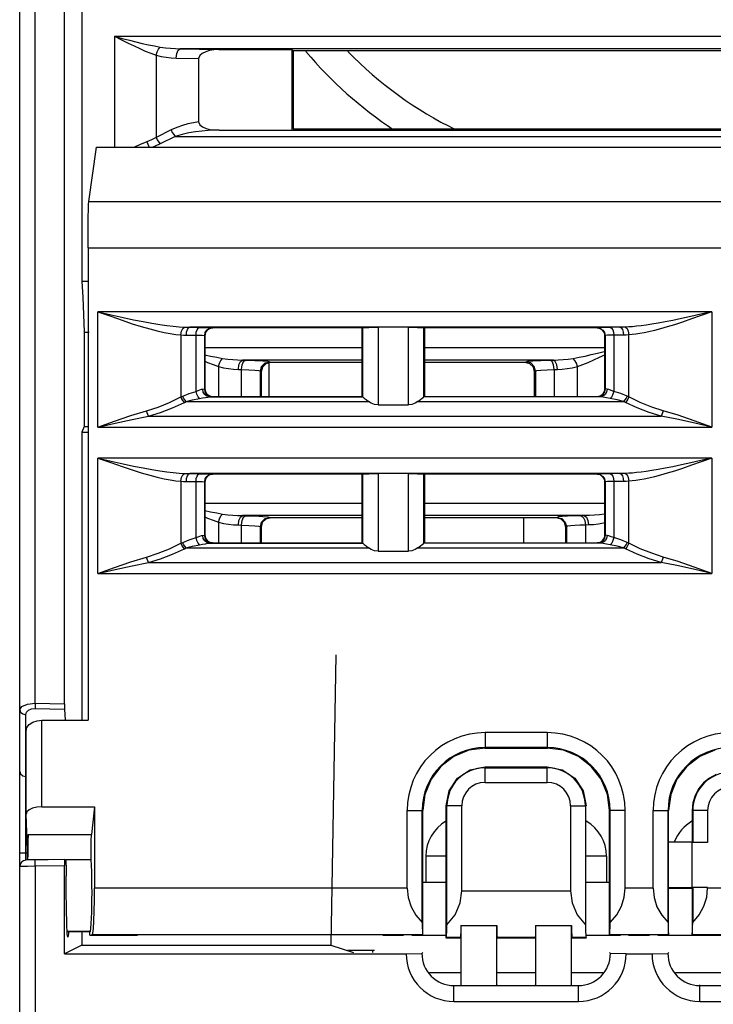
# Model space of a CAD drawing. Header units: millimetres. Extents: x 0 to 500, y 0 to 550.
# Tile 2 of 50: x 213 to 235, y 64 to 96. Entities that reach past the tile are written whole.
import ezdxf

# ---------------------------------------------------------------- set-up
doc = ezdxf.new("R2010")
doc.units = ezdxf.units.MM
doc.header["$LTSCALE"] = 35.851852
doc.layers.get('0').update_dxf_attribs({"linetype": 'CONTINUOUS'})

msp = doc.modelspace()

# ---------------------------------------------------------------- linework, layer by layer
at = {"color": 7, "linetype": 'CONTINUOUS'}
for p, q in [((212.738, 43.82), (212.738, 118.408)), ((213.238, 73.864), (213.238, 118.535)), ((214.738, 118.02), (214.738, 87.421)), ((214.18, 73.844), (214.18, 115.144)), ((215.78, 95.29), (273.196, 95.29)), ((215.78, 95.29), (216.034, 95.224)), ((215.78, 95.29), (216.011, 95.174)), ((215.78, 95.29), (215.78, 91.723)), ((216.034, 95.224), (216.263, 95.165)), ((216.011, 95.174), (216.219, 95.07)), ((216.219, 95.07), (216.411, 94.978)), ((216.263, 95.165), (216.474, 95.112)), ((216.411, 94.978), (216.595, 94.893)), ((216.474, 95.112), (216.676, 95.063)), ((216.595, 94.893), (216.774, 94.815)), ((216.676, 95.063), (216.873, 95.018)), ((216.873, 95.018), (217.067, 94.979)), ((217.067, 94.979), (217.256, 94.944)), ((217.202, 94.88), (217.256, 94.944)), ((217.256, 94.944), (217.421, 94.921)), ((217.421, 94.921), (217.582, 94.905)), ((217.582, 94.905), (217.741, 94.895)), ((217.741, 94.895), (217.898, 94.891)), ((217.832, 94.847), (217.898, 94.891)), ((271.078, 94.891), (217.898, 94.891)), ((217.898, 94.891), (219.133, 94.864)), ((216.774, 94.815), (216.95, 94.745)), ((216.95, 94.745), (217.122, 94.685)), ((217.122, 94.685), (217.155, 94.79)), ((217.122, 94.685), (217.287, 94.644)), ((217.122, 94.685), (217.122, 92.043)), ((217.155, 94.79), (217.202, 94.88)), ((217.287, 94.644), (217.448, 94.616)), ((217.448, 94.616), (217.607, 94.599)), ((217.607, 94.599), (217.764, 94.591)), ((217.764, 94.591), (217.783, 94.738)), ((217.764, 94.591), (218.488, 94.575)), ((217.783, 94.738), (217.832, 94.847)), ((218.522, 94.669), (218.488, 94.575)), ((218.488, 94.575), (218.488, 92.54)), ((218.605, 94.742), (218.522, 94.669)), ((218.713, 94.795), (218.605, 94.742)), ((218.838, 94.833), (218.713, 94.795)), ((218.979, 94.856), (218.838, 94.833)), ((219.133, 94.864), (218.979, 94.856)), ((219.133, 94.864), (221.48, 94.864)), ((221.524, 94.82), (221.48, 94.864)), ((221.48, 94.864), (221.48, 92.275)), ((242.953, 94.82), (221.524, 94.82)), ((221.524, 94.82), (221.526, 92.322)), ((217.784, 92.363), (217.602, 92.283)), ((217.964, 92.426), (217.784, 92.363)), ((218.143, 92.475), (217.964, 92.426)), ((218.318, 92.513), (218.143, 92.475)), ((218.488, 92.54), (218.318, 92.513)), ((218.488, 92.54), (218.525, 92.445)), ((218.525, 92.445), (218.616, 92.376)), ((218.616, 92.376), (218.731, 92.33)), ((217.122, 92.043), (216.975, 91.967)), ((217.602, 92.283), (217.122, 92.043)), ((217.122, 92.043), (217.159, 91.963)), ((217.736, 92.07), (217.256, 91.831)), ((217.602, 92.283), (217.639, 92.203)), ((217.639, 92.203), (217.685, 92.13)), ((217.685, 92.13), (217.736, 92.07)), ((217.954, 92.137), (217.736, 92.07)), ((217.736, 92.07), (246.897, 92.07)), ((218.17, 92.186), (217.954, 92.137)), ((218.382, 92.222), (218.17, 92.186)), ((218.589, 92.247), (218.382, 92.222)), ((218.788, 92.264), (218.589, 92.247)), ((218.731, 92.33), (218.861, 92.3)), ((218.98, 92.273), (218.788, 92.264)), ((218.861, 92.3), (219.005, 92.282)), ((219.15, 92.276), (218.98, 92.273)), ((219.005, 92.282), (219.163, 92.275)), ((219.15, 92.276), (246.407, 92.275)), ((221.478, 92.275), (242.998, 92.275)), ((221.526, 92.322), (242.951, 92.322)), ((216.585, 91.798), (216.425, 91.723)), ((216.821, 91.899), (216.585, 91.798)), ((216.975, 91.967), (216.821, 91.899)), ((216.821, 91.899), (216.851, 91.82)), ((216.851, 91.82), (216.886, 91.748)), ((216.886, 91.748), (216.902, 91.723)), ((217.094, 91.755), (217.015, 91.723)), ((217.256, 91.831), (217.094, 91.755)), ((217.159, 91.963), (217.205, 91.89)), ((217.205, 91.89), (217.256, 91.831)), ((214.959, 89.982), (215.206, 91.723)), ((215.206, 91.723), (237.071, 91.723)), ((214.947, 89.726), (214.953, 89.896)), ((214.953, 89.896), (214.959, 89.982)), ((214.959, 89.982), (274.018, 89.982)), ((214.942, 89.487), (214.947, 89.726)), ((214.939, 89.19), (214.942, 89.487)), ((214.937, 88.848), (214.939, 89.19)), ((214.936, 88.493), (214.937, 88.848)), ((214.936, 88.493), (274.041, 88.493)), ((214.936, 88.493), (214.936, 73.32)), ((214.738, 87.421), (214.936, 87.421)), ((214.738, 87.421), (214.764, 86.904)), ((214.764, 86.904), (214.79, 86.358)), ((214.79, 86.358), (214.814, 85.785)), ((234.973, 86.441), (215.253, 86.441)), ((215.253, 86.441), (215.68, 86.343)), ((215.253, 86.441), (215.663, 86.294)), ((215.253, 82.736), (215.253, 86.441)), ((234.621, 86.36), (234.296, 86.286)), ((234.973, 86.441), (234.621, 86.36)), ((234.973, 86.441), (234.635, 86.32)), ((234.973, 86.441), (234.973, 82.736)), ((215.663, 86.294), (216.026, 86.167)), ((215.68, 86.343), (216.058, 86.258)), ((216.026, 86.167), (216.351, 86.058)), ((216.058, 86.258), (216.396, 86.185)), ((216.351, 86.058), (216.646, 85.965)), ((216.396, 86.185), (216.704, 86.124)), ((216.704, 86.124), (216.983, 86.072)), ((216.983, 86.072), (217.237, 86.03)), ((233.051, 86.04), (232.869, 86.012)), ((233.253, 86.074), (233.051, 86.04)), ((233.477, 86.115), (233.253, 86.074)), ((233.725, 86.164), (233.477, 86.115)), ((233.998, 86.221), (233.725, 86.164)), ((234.037, 86.111), (233.775, 86.025)), ((234.296, 86.286), (233.998, 86.221)), ((234.323, 86.209), (234.037, 86.111)), ((234.635, 86.32), (234.323, 86.209)), ((214.814, 85.785), (214.813, 82.756)), ((214.814, 85.785), (214.969, 85.785)), ((216.646, 85.965), (216.914, 85.887)), ((216.914, 85.887), (217.157, 85.824)), ((217.157, 85.824), (217.376, 85.775)), ((217.237, 86.03), (217.465, 85.997)), ((217.376, 85.775), (217.574, 85.739)), ((217.465, 85.997), (217.671, 85.973)), ((217.574, 85.739), (217.754, 85.713)), ((217.671, 85.973), (217.858, 85.956)), ((217.858, 85.956), (218.029, 85.946)), ((217.918, 85.698), (217.937, 85.814)), ((217.937, 85.814), (217.977, 85.903)), ((217.977, 85.903), (218.029, 85.946)), ((218.029, 85.946), (218.116, 85.942)), ((218.093, 85.691), (218.102, 85.786)), ((218.102, 85.786), (218.126, 85.867)), ((218.116, 85.942), (218.204, 85.941)), ((218.126, 85.867), (218.162, 85.921)), ((218.162, 85.921), (218.204, 85.941)), ((224.251, 85.941), (218.204, 85.941)), ((218.204, 85.941), (218.514, 85.938)), ((218.403, 85.688), (218.412, 85.783)), ((218.412, 85.783), (218.437, 85.864)), ((218.437, 85.864), (218.472, 85.918)), ((218.472, 85.918), (218.514, 85.938)), ((218.514, 85.938), (218.684, 85.936)), ((218.681, 85.677), (218.7, 85.773)), ((218.684, 85.936), (218.815, 85.934)), ((218.693, 85.719), (218.688, 85.67)), ((218.707, 85.766), (218.693, 85.719)), ((218.7, 85.773), (218.755, 85.854)), ((218.73, 85.809), (218.707, 85.766)), ((218.761, 85.847), (218.73, 85.809)), ((218.755, 85.854), (218.836, 85.908)), ((218.799, 85.878), (218.761, 85.847)), ((218.842, 85.901), (218.799, 85.878)), ((218.815, 85.934), (218.9, 85.93)), ((218.836, 85.908), (218.931, 85.927)), ((218.889, 85.915), (218.842, 85.901)), ((218.938, 85.92), (218.889, 85.915)), ((218.9, 85.93), (218.931, 85.927)), ((218.931, 85.927), (218.938, 85.92)), ((223.738, 85.92), (218.938, 85.92)), ((223.738, 85.92), (223.751, 85.932)), ((223.738, 83.72), (223.738, 85.92)), ((223.751, 85.932), (223.777, 85.935)), ((223.751, 85.932), (223.751, 83.708)), ((223.777, 85.935), (223.849, 85.937)), ((223.849, 85.937), (223.959, 85.939)), ((223.959, 85.939), (224.098, 85.941)), ((224.098, 85.941), (224.251, 85.941)), ((224.251, 85.941), (224.251, 83.449)), ((225.226, 85.941), (224.252, 85.941)), ((232.022, 85.941), (225.219, 85.941)), ((225.219, 85.941), (225.378, 85.941)), ((225.226, 83.449), (225.226, 85.941)), ((225.378, 85.941), (225.517, 85.939)), ((225.517, 85.939), (225.627, 85.937)), ((225.627, 85.937), (225.699, 85.935)), ((225.699, 85.935), (225.726, 85.932)), ((225.738, 85.92), (225.726, 85.932)), ((225.726, 83.708), (225.726, 85.932)), ((231.288, 85.92), (225.738, 85.92)), ((225.738, 85.92), (225.738, 83.72)), ((231.295, 85.927), (231.288, 85.92)), ((231.337, 85.915), (231.288, 85.92)), ((231.327, 85.93), (231.295, 85.927)), ((231.295, 85.927), (231.391, 85.908)), ((231.411, 85.934), (231.327, 85.93)), ((231.384, 85.901), (231.337, 85.915)), ((231.427, 85.878), (231.384, 85.901)), ((231.391, 85.908), (231.472, 85.854)), ((231.543, 85.936), (231.411, 85.934)), ((231.465, 85.847), (231.427, 85.878)), ((231.496, 85.809), (231.465, 85.847)), ((231.472, 85.854), (231.526, 85.773)), ((231.519, 85.766), (231.496, 85.809)), ((231.533, 85.719), (231.519, 85.766)), ((231.526, 85.773), (231.545, 85.677)), ((231.538, 85.67), (231.533, 85.719)), ((231.712, 85.938), (231.543, 85.936)), ((232.022, 85.941), (231.712, 85.938)), ((231.712, 85.938), (231.754, 85.918)), ((231.754, 85.918), (231.79, 85.864)), ((231.79, 85.864), (231.814, 85.783)), ((231.814, 85.783), (231.823, 85.688)), ((232.11, 85.942), (232.022, 85.941)), ((232.022, 85.941), (232.065, 85.921)), ((232.065, 85.921), (232.1, 85.867)), ((232.1, 85.867), (232.125, 85.786)), ((232.198, 85.946), (232.11, 85.942)), ((232.125, 85.786), (232.133, 85.691)), ((232.307, 85.952), (232.198, 85.946)), ((232.198, 85.946), (232.25, 85.903)), ((232.25, 85.903), (232.29, 85.814)), ((232.29, 85.814), (232.309, 85.698)), ((232.427, 85.961), (232.307, 85.952)), ((232.529, 85.72), (232.414, 85.707)), ((232.559, 85.973), (232.427, 85.961)), ((232.656, 85.739), (232.529, 85.72)), ((232.706, 85.99), (232.559, 85.973)), ((232.797, 85.765), (232.656, 85.739)), ((232.869, 86.012), (232.706, 85.99)), ((232.953, 85.798), (232.797, 85.765)), ((233.128, 85.839), (232.953, 85.798)), ((233.321, 85.89), (233.128, 85.839)), ((233.536, 85.952), (233.321, 85.89)), ((233.775, 86.025), (233.536, 85.952)), ((217.754, 85.713), (217.918, 85.698)), ((217.918, 85.698), (218.005, 85.693)), ((217.918, 85.698), (217.918, 83.704)), ((218.005, 85.693), (218.093, 85.691)), ((218.093, 85.691), (218.403, 85.688)), ((218.403, 85.688), (218.516, 85.686)), ((218.403, 83.884), (218.403, 85.688)), ((218.516, 85.686), (218.604, 85.684)), ((218.604, 85.684), (218.66, 85.681)), ((218.66, 85.681), (218.681, 85.677)), ((218.681, 85.677), (218.688, 85.67)), ((218.681, 83.963), (218.681, 85.677)), ((218.688, 85.67), (218.688, 83.97)), ((231.545, 85.677), (231.538, 85.67)), ((231.538, 83.97), (231.538, 85.67)), ((231.566, 85.681), (231.545, 85.677)), ((231.545, 85.677), (231.545, 83.963)), ((231.622, 85.684), (231.566, 85.681)), ((231.71, 85.686), (231.622, 85.684)), ((231.823, 85.688), (231.71, 85.686)), ((232.133, 85.691), (231.823, 85.688)), ((231.823, 85.688), (231.823, 83.884)), ((232.221, 85.693), (232.133, 85.691)), ((232.309, 85.698), (232.221, 85.693)), ((232.414, 85.707), (232.309, 85.698)), ((232.309, 83.704), (232.309, 85.698)), ((218.688, 85.29), (223.738, 85.29)), ((225.738, 85.29), (231.538, 85.29)), ((231.102, 85.063), (231.304, 85.112)), ((231.304, 85.112), (231.515, 85.165)), ((218.688, 85.06), (218.873, 85.018)), ((218.688, 84.852), (218.774, 84.815)), ((218.774, 84.815), (218.95, 84.745)), ((218.873, 85.018), (219.067, 84.979)), ((219.067, 84.979), (219.256, 84.944)), ((219.122, 84.685), (219.155, 84.79)), ((219.155, 84.79), (219.202, 84.88)), ((219.202, 84.88), (219.256, 84.944)), ((219.256, 84.944), (219.42, 84.921)), ((219.42, 84.921), (219.581, 84.905)), ((219.581, 84.905), (219.74, 84.895)), ((219.74, 84.895), (219.898, 84.891)), ((219.783, 84.738), (219.832, 84.847)), ((219.832, 84.847), (219.898, 84.891)), ((219.884, 84.735), (219.933, 84.845)), ((223.738, 84.891), (219.898, 84.891)), ((219.898, 84.891), (219.999, 84.888)), ((219.933, 84.845), (219.999, 84.888)), ((219.999, 84.888), (220.295, 84.88)), ((220.295, 84.88), (220.548, 84.867)), ((220.512, 84.686), (220.622, 84.796)), ((220.644, 84.772), (220.535, 84.663)), ((220.548, 84.867), (220.711, 84.852)), ((220.622, 84.796), (220.772, 84.836)), ((220.795, 84.813), (220.644, 84.772)), ((220.711, 84.852), (220.772, 84.836)), ((220.738, 84.813), (220.738, 83.72)), ((220.772, 84.836), (220.795, 84.813)), ((223.738, 84.813), (220.795, 84.813)), ((229.878, 84.891), (225.738, 84.891)), ((228.981, 84.813), (225.738, 84.813)), ((228.981, 84.813), (229.005, 84.836)), ((229.132, 84.772), (228.981, 84.813)), ((229.005, 84.836), (229.064, 84.852)), ((229.155, 84.796), (229.005, 84.836)), ((229.064, 84.852), (229.227, 84.867)), ((229.241, 84.663), (229.132, 84.772)), ((229.264, 84.686), (229.155, 84.796)), ((229.227, 84.867), (229.481, 84.88)), ((229.481, 84.88), (229.777, 84.888)), ((229.777, 84.888), (229.878, 84.891)), ((229.843, 84.845), (229.777, 84.888)), ((229.892, 84.735), (229.843, 84.845)), ((229.878, 84.891), (230.037, 84.895)), ((229.944, 84.847), (229.878, 84.891)), ((229.993, 84.738), (229.944, 84.847)), ((230.037, 84.895), (230.196, 84.905)), ((230.196, 84.905), (230.357, 84.921)), ((230.357, 84.921), (230.521, 84.944)), ((230.521, 84.944), (230.71, 84.979)), ((230.575, 84.88), (230.521, 84.944)), ((230.622, 84.79), (230.575, 84.88)), ((230.655, 84.685), (230.622, 84.79)), ((230.71, 84.979), (230.904, 85.019)), ((230.827, 84.745), (231.003, 84.815)), ((230.904, 85.019), (231.102, 85.063)), ((231.003, 84.815), (231.183, 84.893)), ((231.183, 84.893), (231.367, 84.978)), ((231.367, 84.978), (231.538, 85.061)), ((218.95, 84.745), (219.122, 84.685)), ((219.122, 84.685), (219.285, 84.644)), ((219.122, 84.685), (219.122, 83.72)), ((219.285, 84.644), (219.446, 84.616)), ((219.446, 84.616), (219.606, 84.599)), ((219.606, 84.599), (219.764, 84.591)), ((219.764, 84.591), (219.783, 84.738)), ((219.764, 84.591), (219.865, 84.589)), ((219.865, 84.589), (219.884, 84.735)), ((219.865, 84.589), (220.097, 84.58)), ((219.865, 83.72), (219.865, 84.589)), ((220.097, 84.58), (220.296, 84.567)), ((220.296, 84.567), (220.425, 84.552)), ((220.425, 84.552), (220.472, 84.537)), ((220.472, 84.537), (220.512, 84.686)), ((220.472, 84.537), (220.495, 84.513)), ((220.472, 83.72), (220.472, 84.537)), ((220.535, 84.663), (220.495, 84.513)), ((220.495, 84.513), (220.495, 83.72)), ((229.281, 84.513), (229.241, 84.663)), ((229.305, 84.537), (229.264, 84.686)), ((229.281, 84.513), (229.305, 84.537)), ((229.282, 83.72), (229.281, 84.513)), ((229.305, 84.537), (229.351, 84.552)), ((229.305, 84.537), (229.305, 83.72)), ((229.351, 84.552), (229.479, 84.567)), ((229.479, 84.567), (229.679, 84.58)), ((229.679, 84.58), (229.912, 84.589)), ((229.912, 84.589), (229.892, 84.735)), ((229.912, 84.589), (230.013, 84.591)), ((229.912, 84.589), (229.912, 83.72)), ((230.013, 84.591), (229.993, 84.738)), ((230.013, 84.591), (230.171, 84.599)), ((230.171, 84.599), (230.33, 84.616)), ((230.33, 84.616), (230.491, 84.644)), ((230.491, 84.644), (230.655, 84.685)), ((230.655, 84.685), (230.827, 84.745)), ((230.655, 83.72), (230.655, 84.685)), ((217.975, 83.733), (218.178, 83.819)), ((218.178, 83.819), (218.403, 83.884)), ((218.403, 83.884), (218.469, 83.909)), ((218.43, 83.791), (218.403, 83.884)), ((218.469, 83.909), (218.53, 83.933)), ((218.53, 83.933), (218.58, 83.95)), ((218.58, 83.95), (218.619, 83.957)), ((218.619, 83.957), (218.664, 83.96)), ((218.636, 83.862), (218.619, 83.957)), ((218.684, 83.781), (218.636, 83.862)), ((218.664, 83.96), (218.681, 83.963)), ((218.681, 83.963), (218.688, 83.97)), ((218.7, 83.867), (218.681, 83.963)), ((218.688, 83.97), (218.693, 83.921)), ((218.693, 83.921), (218.707, 83.874)), ((218.755, 83.786), (218.7, 83.867)), ((218.707, 83.874), (218.73, 83.831)), ((218.73, 83.831), (218.762, 83.793)), ((231.465, 83.793), (231.496, 83.831)), ((231.526, 83.867), (231.472, 83.786)), ((231.496, 83.831), (231.519, 83.874)), ((231.519, 83.874), (231.533, 83.921)), ((231.545, 83.963), (231.526, 83.867)), ((231.533, 83.921), (231.538, 83.97)), ((231.545, 83.963), (231.538, 83.97)), ((231.59, 83.862), (231.543, 83.781)), ((231.562, 83.96), (231.545, 83.963)), ((231.607, 83.957), (231.562, 83.96)), ((231.607, 83.957), (231.59, 83.862)), ((231.667, 83.944), (231.607, 83.957)), ((231.743, 83.915), (231.667, 83.944)), ((231.823, 83.884), (231.743, 83.915)), ((231.823, 83.884), (231.797, 83.791)), ((232.048, 83.819), (231.823, 83.884)), ((232.252, 83.733), (232.048, 83.819)), ((217.184, 83.381), (217.553, 83.529)), ((217.553, 83.529), (217.918, 83.704)), ((217.649, 83.353), (218.029, 83.529)), ((217.918, 83.704), (217.975, 83.733)), ((217.949, 83.638), (217.918, 83.704)), ((217.987, 83.578), (217.949, 83.638)), ((218.006, 83.667), (217.975, 83.733)), ((218.029, 83.529), (217.987, 83.578)), ((218.044, 83.607), (218.006, 83.667)), ((218.029, 83.529), (218.086, 83.558)), ((218.086, 83.558), (218.044, 83.607)), ((218.086, 83.558), (218.289, 83.615)), ((218.086, 83.558), (223.942, 83.558)), ((218.289, 83.615), (218.514, 83.659)), ((218.469, 83.712), (218.43, 83.791)), ((218.514, 83.659), (218.469, 83.712)), ((218.514, 83.659), (218.613, 83.675)), ((218.613, 83.675), (218.704, 83.691)), ((218.755, 83.727), (218.684, 83.781)), ((218.704, 83.691), (218.78, 83.702)), ((218.836, 83.732), (218.755, 83.786)), ((218.838, 83.707), (218.755, 83.727)), ((218.762, 83.793), (218.799, 83.762)), ((218.78, 83.702), (218.838, 83.707)), ((218.799, 83.762), (218.843, 83.739)), ((218.931, 83.713), (218.836, 83.732)), ((218.838, 83.707), (218.906, 83.71)), ((218.838, 83.707), (223.753, 83.707)), ((218.843, 83.739), (218.889, 83.725)), ((218.889, 83.725), (218.938, 83.72)), ((218.906, 83.71), (218.931, 83.713)), ((218.931, 83.713), (218.938, 83.72)), ((218.938, 83.72), (223.738, 83.72)), ((223.738, 83.72), (223.751, 83.708)), ((223.751, 83.707), (223.751, 83.708)), ((223.753, 83.707), (223.751, 83.707)), ((223.753, 83.707), (223.771, 83.696)), ((223.771, 83.696), (223.808, 83.667)), ((223.808, 83.667), (223.865, 83.62)), ((223.865, 83.62), (223.942, 83.558)), ((224.029, 83.502), (223.942, 83.558)), ((224.135, 83.463), (224.029, 83.502)), ((225.448, 83.502), (225.341, 83.463)), ((225.534, 83.558), (225.448, 83.502)), ((225.534, 83.558), (225.611, 83.62)), ((225.534, 83.558), (232.141, 83.558)), ((225.611, 83.62), (225.669, 83.667)), ((225.669, 83.667), (225.706, 83.696)), ((225.706, 83.696), (225.724, 83.707)), ((225.725, 83.707), (225.724, 83.707)), ((231.389, 83.707), (225.724, 83.707)), ((225.726, 83.708), (225.725, 83.707)), ((225.738, 83.72), (225.726, 83.708)), ((225.738, 83.72), (231.288, 83.72)), ((231.288, 83.72), (231.337, 83.725)), ((231.295, 83.713), (231.288, 83.72)), ((231.391, 83.732), (231.295, 83.713)), ((231.321, 83.71), (231.295, 83.713)), ((231.389, 83.707), (231.321, 83.71)), ((231.337, 83.725), (231.384, 83.739)), ((231.384, 83.739), (231.427, 83.762)), ((231.472, 83.727), (231.389, 83.707)), ((231.478, 83.698), (231.389, 83.707)), ((231.472, 83.786), (231.391, 83.732)), ((231.427, 83.762), (231.465, 83.793)), ((231.543, 83.781), (231.472, 83.727)), ((231.593, 83.679), (231.478, 83.698)), ((231.712, 83.659), (231.593, 83.679)), ((231.758, 83.712), (231.712, 83.659)), ((231.937, 83.615), (231.712, 83.659)), ((231.797, 83.791), (231.758, 83.712)), ((232.141, 83.558), (231.937, 83.615)), ((232.183, 83.607), (232.141, 83.558)), ((232.198, 83.529), (232.141, 83.558)), ((232.221, 83.667), (232.183, 83.607)), ((232.239, 83.578), (232.198, 83.529)), ((232.577, 83.353), (232.198, 83.529)), ((232.252, 83.733), (232.221, 83.667)), ((232.277, 83.638), (232.239, 83.578)), ((232.309, 83.704), (232.252, 83.733)), ((232.309, 83.704), (232.277, 83.638)), ((232.673, 83.528), (232.309, 83.704)), ((233.043, 83.381), (232.673, 83.528)), ((216.313, 83.107), (216.814, 83.261)), ((216.814, 83.261), (217.184, 83.381)), ((216.833, 83.197), (216.814, 83.261)), ((216.855, 83.137), (216.833, 83.197)), ((216.879, 83.086), (217.264, 83.206)), ((217.264, 83.206), (217.649, 83.353)), ((224.251, 83.449), (224.135, 83.463)), ((224.251, 83.449), (225.226, 83.449)), ((225.341, 83.463), (225.226, 83.449)), ((232.962, 83.206), (232.577, 83.353)), ((233.348, 83.086), (232.962, 83.206)), ((233.413, 83.261), (233.043, 83.381)), ((233.394, 83.197), (233.372, 83.137)), ((233.413, 83.261), (233.394, 83.197)), ((233.892, 83.114), (233.413, 83.261)), ((215.253, 82.736), (215.787, 82.927)), ((215.787, 82.927), (216.313, 83.107)), ((215.809, 82.863), (216.357, 82.983)), ((216.357, 82.983), (216.879, 83.086)), ((216.879, 83.086), (216.855, 83.137)), ((216.879, 83.086), (233.348, 83.086)), ((233.372, 83.137), (233.348, 83.086)), ((233.847, 82.988), (233.348, 83.086)), ((234.388, 82.87), (233.847, 82.988)), ((234.411, 82.937), (233.892, 83.114)), ((234.973, 82.736), (234.388, 82.87)), ((234.973, 82.736), (234.411, 82.937)), ((214.813, 82.756), (214.738, 82.57)), ((214.738, 82.57), (214.936, 82.57)), ((214.738, 82.57), (214.738, 73.32)), ((214.813, 82.756), (214.943, 82.756)), ((215.253, 82.736), (215.809, 82.863)), ((215.253, 82.736), (234.973, 82.736)), ((234.973, 81.741), (215.253, 81.741)), ((215.253, 81.741), (215.68, 81.643)), ((215.253, 81.741), (215.663, 81.594)), ((215.253, 78.036), (215.253, 81.741)), ((215.68, 81.643), (216.058, 81.558)), ((234.621, 81.66), (234.296, 81.586)), ((234.635, 81.62), (234.323, 81.509)), ((234.973, 81.741), (234.621, 81.66)), ((234.973, 81.741), (234.635, 81.62)), ((234.973, 81.741), (234.973, 78.036)), ((215.663, 81.594), (216.026, 81.467)), ((216.026, 81.467), (216.351, 81.358)), ((216.058, 81.558), (216.396, 81.485)), ((216.351, 81.358), (216.646, 81.265)), ((216.396, 81.485), (216.704, 81.424)), ((216.704, 81.424), (216.983, 81.372)), ((216.983, 81.372), (217.237, 81.33)), ((217.237, 81.33), (217.465, 81.297)), ((217.465, 81.297), (217.671, 81.273)), ((232.706, 81.29), (232.559, 81.273)), ((232.869, 81.312), (232.706, 81.29)), ((233.051, 81.34), (232.869, 81.312)), ((233.253, 81.374), (233.051, 81.34)), ((233.477, 81.415), (233.253, 81.374)), ((233.725, 81.464), (233.477, 81.415)), ((233.775, 81.325), (233.536, 81.252)), ((233.998, 81.521), (233.725, 81.464)), ((234.037, 81.411), (233.775, 81.325)), ((234.296, 81.586), (233.998, 81.521)), ((234.323, 81.509), (234.037, 81.411)), ((216.646, 81.265), (216.914, 81.187)), ((216.914, 81.187), (217.157, 81.124)), ((217.157, 81.124), (217.376, 81.075)), ((217.376, 81.075), (217.574, 81.039)), ((217.574, 81.039), (217.754, 81.013)), ((217.671, 81.273), (217.858, 81.256)), ((217.754, 81.013), (217.918, 80.998)), ((217.858, 81.256), (218.029, 81.246)), ((217.918, 80.998), (217.937, 81.114)), ((217.918, 80.998), (218.005, 80.993)), ((217.918, 80.998), (217.918, 79.004)), ((217.937, 81.114), (217.977, 81.203)), ((217.977, 81.203), (218.029, 81.246)), ((218.005, 80.993), (218.093, 80.991)), ((218.029, 81.246), (218.116, 81.242)), ((218.093, 80.991), (218.102, 81.086)), ((218.093, 80.991), (218.403, 80.988)), ((218.102, 81.086), (218.126, 81.167)), ((218.116, 81.242), (218.204, 81.241)), ((218.126, 81.167), (218.162, 81.221)), ((218.162, 81.221), (218.204, 81.241)), ((224.251, 81.241), (218.204, 81.241)), ((218.204, 81.241), (218.514, 81.238)), ((218.403, 80.988), (218.412, 81.083)), ((218.403, 80.988), (218.516, 80.986)), ((218.403, 79.184), (218.403, 80.988)), ((218.412, 81.083), (218.437, 81.164)), ((218.437, 81.164), (218.472, 81.218)), ((218.472, 81.218), (218.514, 81.238)), ((218.514, 81.238), (218.684, 81.236)), ((218.516, 80.986), (218.604, 80.984)), ((218.604, 80.984), (218.66, 80.981)), ((218.66, 80.981), (218.681, 80.977)), ((218.681, 80.977), (218.7, 81.073)), ((218.681, 80.977), (218.688, 80.97)), ((218.681, 79.263), (218.681, 80.977)), ((218.684, 81.236), (218.815, 81.234)), ((218.693, 81.019), (218.688, 80.97)), ((218.707, 81.066), (218.693, 81.019)), ((218.7, 81.073), (218.755, 81.154)), ((218.73, 81.109), (218.707, 81.066)), ((218.761, 81.147), (218.73, 81.109)), ((218.755, 81.154), (218.836, 81.208)), ((218.799, 81.178), (218.761, 81.147)), ((218.842, 81.201), (218.799, 81.178)), ((218.815, 81.234), (218.9, 81.23)), ((218.836, 81.208), (218.931, 81.227)), ((218.889, 81.215), (218.842, 81.201)), ((218.938, 81.22), (218.889, 81.215)), ((218.9, 81.23), (218.931, 81.227)), ((218.931, 81.227), (218.938, 81.22)), ((223.738, 81.22), (218.938, 81.22)), ((223.738, 81.22), (223.751, 81.232)), ((223.738, 79.02), (223.738, 81.22)), ((223.751, 81.232), (223.777, 81.235)), ((223.751, 81.232), (223.751, 79.008)), ((223.777, 81.235), (223.849, 81.237)), ((223.849, 81.237), (223.959, 81.239)), ((223.959, 81.239), (224.098, 81.241)), ((224.098, 81.241), (224.251, 81.241)), ((224.251, 81.241), (224.251, 78.749)), ((225.226, 81.241), (224.252, 81.241)), ((232.022, 81.241), (225.219, 81.241)), ((225.219, 81.241), (225.378, 81.241)), ((225.226, 78.749), (225.226, 81.241)), ((225.378, 81.241), (225.517, 81.239)), ((225.517, 81.239), (225.627, 81.237)), ((225.627, 81.237), (225.699, 81.235)), ((225.699, 81.235), (225.726, 81.232)), ((225.738, 81.22), (225.726, 81.232)), ((225.726, 79.008), (225.726, 81.232)), ((231.288, 81.22), (225.738, 81.22)), ((225.738, 81.22), (225.738, 79.02)), ((231.295, 81.227), (231.288, 81.22)), ((231.337, 81.215), (231.288, 81.22)), ((231.327, 81.23), (231.295, 81.227)), ((231.295, 81.227), (231.391, 81.208)), ((231.411, 81.234), (231.327, 81.23)), ((231.384, 81.201), (231.337, 81.215)), ((231.427, 81.178), (231.384, 81.201)), ((231.391, 81.208), (231.472, 81.154)), ((231.543, 81.236), (231.411, 81.234)), ((231.465, 81.147), (231.427, 81.178)), ((231.496, 81.109), (231.465, 81.147)), ((231.472, 81.154), (231.526, 81.073)), ((231.519, 81.066), (231.496, 81.109)), ((231.533, 81.019), (231.519, 81.066)), ((231.526, 81.073), (231.545, 80.977)), ((231.538, 80.97), (231.533, 81.019)), ((231.545, 80.977), (231.538, 80.97)), ((231.712, 81.238), (231.543, 81.236)), ((231.566, 80.981), (231.545, 80.977)), ((231.545, 80.977), (231.545, 79.263)), ((231.622, 80.984), (231.566, 80.981)), ((231.71, 80.986), (231.622, 80.984)), ((231.823, 80.988), (231.71, 80.986)), ((232.022, 81.241), (231.712, 81.238)), ((231.712, 81.238), (231.754, 81.218)), ((231.754, 81.218), (231.79, 81.164)), ((231.79, 81.164), (231.814, 81.083)), ((231.814, 81.083), (231.823, 80.988)), ((232.133, 80.991), (231.823, 80.988)), ((231.823, 80.988), (231.823, 79.184)), ((232.11, 81.242), (232.022, 81.241)), ((232.022, 81.241), (232.065, 81.221)), ((232.065, 81.221), (232.1, 81.167)), ((232.1, 81.167), (232.125, 81.086)), ((232.198, 81.246), (232.11, 81.242)), ((232.125, 81.086), (232.133, 80.991)), ((232.221, 80.993), (232.133, 80.991)), ((232.307, 81.252), (232.198, 81.246)), ((232.198, 81.246), (232.25, 81.203)), ((232.309, 80.998), (232.221, 80.993)), ((232.25, 81.203), (232.29, 81.114)), ((232.29, 81.114), (232.309, 80.998)), ((232.427, 81.261), (232.307, 81.252)), ((232.414, 81.007), (232.309, 80.998)), ((232.309, 79.004), (232.309, 80.998)), ((232.529, 81.02), (232.414, 81.007)), ((232.559, 81.273), (232.427, 81.261)), ((232.656, 81.039), (232.529, 81.02)), ((232.797, 81.065), (232.656, 81.039)), ((232.953, 81.098), (232.797, 81.065)), ((233.128, 81.139), (232.953, 81.098)), ((233.321, 81.19), (233.128, 81.139)), ((233.536, 81.252), (233.321, 81.19)), ((218.688, 80.97), (218.688, 79.27)), ((231.538, 79.27), (231.538, 80.97)), ((218.688, 80.29), (223.738, 80.29)), ((218.688, 80.06), (218.873, 80.018)), ((225.738, 80.29), (231.538, 80.29)), ((218.688, 79.852), (218.774, 79.815)), ((218.774, 79.815), (218.95, 79.745)), ((218.873, 80.018), (219.067, 79.979)), ((218.95, 79.745), (219.122, 79.685)), ((219.067, 79.979), (219.256, 79.944)), ((219.122, 79.685), (219.155, 79.79)), ((219.155, 79.79), (219.202, 79.88)), ((219.202, 79.88), (219.256, 79.944)), ((219.256, 79.944), (219.42, 79.921)), ((219.42, 79.921), (219.581, 79.905)), ((219.581, 79.905), (219.74, 79.895)), ((219.74, 79.895), (219.898, 79.891)), ((219.764, 79.591), (219.783, 79.738)), ((219.783, 79.738), (219.832, 79.847)), ((219.832, 79.847), (219.898, 79.891)), ((219.865, 79.589), (219.884, 79.735)), ((219.884, 79.735), (219.933, 79.845)), ((223.738, 79.891), (219.898, 79.891)), ((219.898, 79.891), (219.999, 79.888)), ((219.933, 79.845), (219.999, 79.888)), ((219.999, 79.888), (220.295, 79.88)), ((220.295, 79.88), (220.548, 79.867)), ((220.512, 79.686), (220.622, 79.796)), ((220.641, 79.776), (220.531, 79.667)), ((220.548, 79.867), (220.711, 79.852)), ((220.622, 79.796), (220.772, 79.836)), ((220.791, 79.817), (220.641, 79.776)), ((220.711, 79.852), (220.772, 79.836)), ((220.772, 79.836), (220.791, 79.817)), ((223.738, 79.817), (220.791, 79.817)), ((230.878, 79.891), (225.738, 79.891)), ((229.985, 79.817), (225.738, 79.817)), ((228.938, 79.02), (228.938, 79.817)), ((230.005, 79.836), (229.985, 79.817)), ((230.135, 79.777), (229.985, 79.817)), ((230.051, 79.849), (230.005, 79.836)), ((230.005, 79.836), (230.155, 79.796)), ((230.166, 79.862), (230.051, 79.849)), ((230.244, 79.668), (230.135, 79.777)), ((230.155, 79.796), (230.264, 79.686)), ((230.341, 79.874), (230.166, 79.862)), ((230.554, 79.882), (230.341, 79.874)), ((230.777, 79.888), (230.554, 79.882)), ((230.878, 79.891), (230.777, 79.888)), ((230.777, 79.888), (230.843, 79.845)), ((230.843, 79.845), (230.892, 79.735)), ((231.041, 79.895), (230.878, 79.891)), ((230.878, 79.891), (230.944, 79.847)), ((230.892, 79.735), (230.912, 79.589)), ((230.944, 79.847), (230.993, 79.738)), ((230.993, 79.738), (231.013, 79.591)), ((231.202, 79.906), (231.041, 79.895)), ((231.362, 79.922), (231.202, 79.906)), ((231.521, 79.944), (231.362, 79.922)), ((219.122, 79.685), (219.285, 79.644)), ((219.122, 79.685), (219.122, 79.02)), ((219.285, 79.644), (219.446, 79.616)), ((219.446, 79.616), (219.606, 79.599)), ((219.606, 79.599), (219.764, 79.591)), ((219.764, 79.591), (219.865, 79.589)), ((219.865, 79.589), (220.097, 79.58)), ((219.865, 79.02), (219.865, 79.589)), ((220.097, 79.58), (220.296, 79.567)), ((220.296, 79.567), (220.425, 79.552)), ((220.425, 79.552), (220.472, 79.537)), ((220.472, 79.537), (220.512, 79.686)), ((220.472, 79.537), (220.491, 79.517)), ((220.472, 79.02), (220.472, 79.537)), ((220.531, 79.667), (220.491, 79.517)), ((220.491, 79.517), (220.491, 79.02)), ((230.285, 79.517), (230.244, 79.668)), ((230.264, 79.686), (230.305, 79.537)), ((230.305, 79.537), (230.285, 79.517)), ((230.285, 79.02), (230.285, 79.517)), ((230.34, 79.55), (230.305, 79.537)), ((230.305, 79.537), (230.305, 79.02)), ((230.431, 79.563), (230.34, 79.55)), ((230.569, 79.574), (230.431, 79.563)), ((230.736, 79.583), (230.569, 79.574)), ((230.912, 79.589), (230.736, 79.583)), ((231.013, 79.591), (230.912, 79.589)), ((230.912, 79.589), (230.912, 79.02)), ((231.175, 79.599), (231.013, 79.591)), ((231.336, 79.617), (231.175, 79.599)), ((231.496, 79.645), (231.336, 79.617)), ((231.538, 79.656), (231.496, 79.645)), ((217.975, 79.033), (218.178, 79.119)), ((218.178, 79.119), (218.403, 79.184)), ((218.403, 79.184), (218.469, 79.209)), ((218.43, 79.091), (218.403, 79.184)), ((218.469, 79.012), (218.43, 79.091)), ((218.469, 79.209), (218.53, 79.233)), ((218.53, 79.233), (218.58, 79.25)), ((218.58, 79.25), (218.619, 79.257)), ((218.619, 79.257), (218.664, 79.26)), ((218.636, 79.162), (218.619, 79.257)), ((218.684, 79.081), (218.636, 79.162)), ((218.664, 79.26), (218.681, 79.263)), ((218.681, 79.263), (218.688, 79.27)), ((218.7, 79.167), (218.681, 79.263)), ((218.755, 79.027), (218.684, 79.081)), ((218.688, 79.27), (218.693, 79.221)), ((218.693, 79.221), (218.707, 79.174)), ((218.755, 79.086), (218.7, 79.167)), ((218.707, 79.174), (218.73, 79.131)), ((218.73, 79.131), (218.762, 79.093)), ((218.836, 79.032), (218.755, 79.086)), ((218.762, 79.093), (218.799, 79.062)), ((231.472, 79.086), (231.391, 79.032)), ((231.427, 79.062), (231.465, 79.093)), ((231.465, 79.093), (231.496, 79.131)), ((231.526, 79.167), (231.472, 79.086)), ((231.543, 79.081), (231.472, 79.027)), ((231.496, 79.131), (231.519, 79.174)), ((231.519, 79.174), (231.533, 79.221)), ((231.545, 79.263), (231.526, 79.167)), ((231.533, 79.221), (231.538, 79.27)), ((231.545, 79.263), (231.538, 79.27)), ((231.59, 79.162), (231.543, 79.081)), ((231.562, 79.26), (231.545, 79.263)), ((231.607, 79.257), (231.562, 79.26)), ((231.607, 79.257), (231.59, 79.162)), ((231.667, 79.244), (231.607, 79.257)), ((231.743, 79.215), (231.667, 79.244)), ((231.823, 79.184), (231.743, 79.215)), ((231.797, 79.091), (231.758, 79.012)), ((231.823, 79.184), (231.797, 79.091)), ((232.048, 79.119), (231.823, 79.184)), ((232.252, 79.033), (232.048, 79.119)), ((217.184, 78.681), (217.553, 78.829)), ((217.553, 78.829), (217.918, 79.004)), ((217.649, 78.653), (218.029, 78.829)), ((217.918, 79.004), (217.975, 79.033)), ((217.949, 78.938), (217.918, 79.004)), ((217.987, 78.878), (217.949, 78.938)), ((218.006, 78.967), (217.975, 79.033)), ((218.029, 78.829), (217.987, 78.878)), ((218.044, 78.907), (218.006, 78.967)), ((218.029, 78.829), (218.086, 78.858)), ((218.086, 78.858), (218.044, 78.907)), ((218.086, 78.858), (218.289, 78.915)), ((218.086, 78.858), (223.942, 78.858)), ((218.289, 78.915), (218.514, 78.959)), ((218.514, 78.959), (218.469, 79.012)), ((218.514, 78.959), (218.613, 78.975)), ((218.613, 78.975), (218.704, 78.991)), ((218.704, 78.991), (218.78, 79.002)), ((218.838, 79.007), (218.755, 79.027)), ((218.78, 79.002), (218.838, 79.007)), ((218.799, 79.062), (218.843, 79.039)), ((218.931, 79.013), (218.836, 79.032)), ((218.838, 79.007), (218.906, 79.01)), ((218.838, 79.007), (223.753, 79.007)), ((218.843, 79.039), (218.889, 79.025)), ((218.889, 79.025), (218.938, 79.02)), ((218.906, 79.01), (218.931, 79.013)), ((218.931, 79.013), (218.938, 79.02)), ((218.938, 79.02), (223.738, 79.02)), ((223.738, 79.02), (223.751, 79.008)), ((223.751, 79.007), (223.751, 79.008)), ((223.753, 79.007), (223.751, 79.007)), ((223.753, 79.007), (223.771, 78.996)), ((223.771, 78.996), (223.808, 78.967)), ((223.808, 78.967), (223.865, 78.92)), ((223.865, 78.92), (223.942, 78.858)), ((224.029, 78.802), (223.942, 78.858)), ((224.135, 78.763), (224.029, 78.802)), ((224.251, 78.749), (224.135, 78.763)), ((225.341, 78.763), (225.226, 78.749)), ((225.448, 78.802), (225.341, 78.763)), ((225.534, 78.858), (225.448, 78.802)), ((225.534, 78.858), (225.611, 78.92)), ((225.534, 78.858), (232.141, 78.858)), ((225.611, 78.92), (225.669, 78.967)), ((225.669, 78.967), (225.706, 78.996)), ((225.706, 78.996), (225.724, 79.007)), ((225.725, 79.007), (225.724, 79.007)), ((231.389, 79.007), (225.724, 79.007)), ((225.726, 79.008), (225.725, 79.007)), ((225.738, 79.02), (225.726, 79.008)), ((225.738, 79.02), (231.288, 79.02)), ((231.288, 79.02), (231.337, 79.025)), ((231.295, 79.013), (231.288, 79.02)), ((231.391, 79.032), (231.295, 79.013)), ((231.321, 79.01), (231.295, 79.013)), ((231.389, 79.007), (231.321, 79.01)), ((231.337, 79.025), (231.384, 79.039)), ((231.384, 79.039), (231.427, 79.062)), ((231.472, 79.027), (231.389, 79.007)), ((231.478, 78.998), (231.389, 79.007)), ((231.593, 78.979), (231.478, 78.998)), ((231.712, 78.959), (231.593, 78.979)), ((231.758, 79.012), (231.712, 78.959)), ((231.937, 78.915), (231.712, 78.959)), ((232.141, 78.858), (231.937, 78.915)), ((232.183, 78.907), (232.141, 78.858)), ((232.198, 78.829), (232.141, 78.858)), ((232.221, 78.967), (232.183, 78.907)), ((232.239, 78.878), (232.198, 78.829)), ((232.577, 78.653), (232.198, 78.829)), ((232.252, 79.033), (232.221, 78.967)), ((232.277, 78.938), (232.239, 78.878)), ((232.309, 79.004), (232.252, 79.033)), ((232.309, 79.004), (232.277, 78.938)), ((232.673, 78.828), (232.309, 79.004)), ((233.043, 78.681), (232.673, 78.828)), ((216.313, 78.407), (216.814, 78.561)), ((216.814, 78.561), (217.184, 78.681)), ((216.833, 78.497), (216.814, 78.561)), ((216.855, 78.437), (216.833, 78.497)), ((216.879, 78.386), (217.264, 78.506)), ((217.264, 78.506), (217.649, 78.653)), ((224.251, 78.749), (225.226, 78.749)), ((232.962, 78.506), (232.577, 78.653)), ((233.348, 78.386), (232.962, 78.506)), ((233.413, 78.561), (233.043, 78.681)), ((233.394, 78.497), (233.372, 78.437)), ((233.413, 78.561), (233.394, 78.497)), ((233.892, 78.414), (233.413, 78.561)), ((215.253, 78.036), (215.787, 78.227)), ((215.253, 78.036), (215.809, 78.163)), ((215.787, 78.227), (216.313, 78.407)), ((215.809, 78.163), (216.357, 78.283)), ((216.357, 78.283), (216.879, 78.386)), ((216.879, 78.386), (216.855, 78.437)), ((216.879, 78.386), (233.348, 78.386)), ((233.372, 78.437), (233.348, 78.386)), ((233.847, 78.288), (233.348, 78.386)), ((234.388, 78.17), (233.847, 78.288)), ((234.411, 78.237), (233.892, 78.414)), ((234.973, 78.036), (234.388, 78.17)), ((234.973, 78.036), (234.411, 78.237)), ((215.253, 78.036), (234.973, 78.036)), ((222.9, 75.42), (222.737, 66.099)), ((212.738, 73.661), (212.802, 73.763)), ((212.802, 73.763), (212.988, 73.84)), ((212.988, 73.84), (213.238, 73.864)), ((213.121, 73.687), (213.235, 73.701)), ((213.238, 73.864), (213.235, 73.701)), ((213.235, 73.701), (214.182, 73.68)), ((213.238, 73.864), (214.18, 73.844)), ((214.18, 73.844), (214.18, 73.807)), ((214.18, 73.807), (214.18, 73.773)), ((214.18, 73.773), (214.18, 73.74)), ((214.18, 73.74), (214.181, 73.714)), ((214.181, 73.714), (214.182, 73.68)), ((212.738, 73.661), (212.764, 73.58)), ((212.764, 73.58), (212.836, 73.52)), ((212.836, 73.52), (212.935, 73.497)), ((212.935, 73.497), (212.956, 73.574)), ((212.935, 68.829), (212.935, 73.497)), ((212.956, 73.574), (213.021, 73.643)), ((213.021, 73.643), (213.121, 73.687)), ((214.182, 73.68), (214.2, 73.32)), ((212.945, 72.97), (212.97, 73.081)), ((212.97, 73.081), (213.047, 73.182)), ((213.047, 73.182), (213.161, 73.258)), ((213.161, 73.258), (213.3, 73.305)), ((213.3, 73.305), (213.445, 73.32)), ((213.445, 73.32), (214.936, 73.32)), ((213.445, 70.54), (213.445, 73.32)), ((212.945, 70.307), (212.945, 72.97)), ((229.688, 72.92), (227.688, 72.92)), ((227.688, 72.92), (227.688, 72.421)), ((229.688, 72.92), (229.688, 72.421)), ((229.688, 72.441), (227.688, 72.441)), ((226.688, 72.153), (226.273, 71.835)), ((227.17, 72.353), (226.688, 72.153)), ((227.688, 72.421), (227.17, 72.353)), ((227.68, 72.42), (229.696, 72.42)), ((229.688, 72.421), (227.688, 72.421)), ((230.206, 72.353), (229.688, 72.421)), ((230.689, 72.153), (230.206, 72.353)), ((231.103, 71.835), (230.689, 72.153)), ((234.588, 72.153), (234.173, 71.835)), ((235.07, 72.353), (234.588, 72.153)), ((226.273, 71.835), (225.955, 71.421)), ((227.209, 71.727), (227.688, 71.822)), ((227.688, 71.822), (229.688, 71.822)), ((227.688, 71.32), (227.688, 71.822)), ((229.688, 71.822), (230.167, 71.727)), ((229.688, 71.32), (229.688, 71.822)), ((231.421, 71.421), (231.103, 71.835)), ((234.173, 71.835), (233.855, 71.421)), ((212.738, 71.677), (212.764, 71.596)), ((212.764, 71.596), (212.836, 71.536)), ((212.836, 71.536), (212.935, 71.513)), ((226.803, 71.455), (227.209, 71.727)), ((227.688, 71.793), (229.688, 71.793)), ((230.167, 71.727), (230.573, 71.455)), ((235.11, 71.574), (234.895, 71.458)), ((225.955, 71.421), (225.755, 70.938)), ((226.532, 71.049), (226.803, 71.455)), ((227.688, 71.32), (229.688, 71.32)), ((230.573, 71.455), (230.845, 71.049)), ((231.622, 70.938), (231.421, 71.421)), ((233.855, 71.421), (233.655, 70.938)), ((234.705, 71.303), (234.55, 71.114)), ((234.895, 71.458), (234.705, 71.303)), ((225.755, 70.938), (225.687, 70.42)), ((226.437, 70.57), (226.532, 71.049)), ((230.845, 71.049), (230.94, 70.57)), ((231.69, 70.42), (231.622, 70.938)), ((233.655, 70.938), (233.587, 70.42)), ((234.435, 70.898), (234.364, 70.664)), ((234.55, 71.114), (234.435, 70.898)), ((213.445, 70.54), (213.294, 70.529)), ((213.445, 70.54), (215.145, 70.54)), ((215.145, 70.54), (215.046, 69.652)), ((215.145, 70.54), (215.145, 67.924)), ((226.938, 70.57), (226.437, 70.57)), ((226.438, 66.315), (226.437, 70.57)), ((226.465, 66.75), (226.465, 70.57)), ((226.938, 67.843), (226.938, 70.57)), ((230.438, 70.57), (230.94, 70.57)), ((230.438, 70.57), (230.438, 67.843)), ((230.912, 70.57), (230.912, 66.75)), ((234.364, 70.664), (234.34, 70.42)), ((212.969, 70.378), (212.945, 70.307)), ((212.945, 70.307), (212.945, 70.303)), ((212.988, 69.141), (212.945, 70.303)), ((213.042, 70.445), (212.969, 70.378)), ((213.154, 70.497), (213.042, 70.445)), ((213.294, 70.529), (213.154, 70.497)), ((225.188, 70.42), (225.687, 70.42)), ((225.188, 67.924), (225.188, 70.42)), ((225.667, 66.825), (225.667, 70.42)), ((225.685, 66.423), (225.687, 70.42)), ((232.188, 70.42), (231.69, 70.42)), ((231.691, 66.423), (231.69, 70.42)), ((231.71, 66.825), (231.71, 70.42)), ((232.188, 67.924), (232.188, 70.42)), ((233.088, 70.42), (233.587, 70.42)), ((233.088, 67.924), (233.088, 70.42)), ((233.567, 66.825), (233.567, 70.42)), ((233.586, 69.418), (233.587, 70.42)), ((234.838, 70.42), (234.34, 70.42)), ((234.34, 70.42), (234.34, 69.418)), ((234.36, 70.42), (234.36, 69.399)), ((234.838, 70.42), (234.838, 69.39)), ((212.988, 69.141), (213.007, 69.652)), ((213.006, 69.588), (213.004, 69.501)), ((213.007, 69.652), (213.006, 69.588)), ((213.007, 69.652), (215.046, 69.652)), ((215.036, 69.501), (215.04, 69.588)), ((215.04, 69.588), (215.046, 69.652)), ((213.003, 69.396), (213.002, 69.279)), ((213.002, 69.279), (213.002, 69.158)), ((213.004, 69.501), (213.003, 69.396)), ((215.031, 69.279), (215.033, 69.396)), ((215.031, 69.158), (215.031, 69.279)), ((215.033, 69.396), (215.036, 69.501)), ((233.586, 69.418), (233.572, 69.404)), ((234.338, 69.39), (233.572, 69.404)), ((233.572, 69.404), (233.572, 67.936)), ((233.586, 69.418), (234.34, 69.418)), ((234.838, 69.39), (234.338, 69.39)), ((234.338, 67.95), (234.338, 69.39)), ((234.34, 69.418), (234.36, 69.399)), ((234.838, 69.39), (234.36, 69.399)), ((212.738, 69.058), (212.988, 69.058)), ((212.988, 68.823), (212.988, 69.141)), ((213.002, 69.158), (213.003, 69.039)), ((213.003, 69.039), (213.004, 68.93)), ((215.032, 69.039), (215.031, 69.158)), ((215.035, 68.93), (215.032, 69.039)), ((226.437, 68.952), (225.788, 68.952)), ((225.788, 68.952), (225.788, 68.12)), ((231.588, 68.952), (230.939, 68.952)), ((231.588, 68.952), (231.588, 68.12)), ((214.186, 68.845), (212.935, 68.823)), ((213.005, 68.825), (213.004, 68.93)), ((213.657, 68.836), (213.005, 68.836)), ((213.238, 68.629), (213.235, 68.829)), ((214.18, 68.645), (213.238, 68.629)), ((214.183, 68.818), (214.18, 68.745)), ((214.18, 68.745), (214.18, 68.645)), ((214.18, 65.82), (214.18, 68.645)), ((214.186, 68.845), (214.183, 68.818)), ((214.214, 68.846), (214.224, 68.775)), ((215.039, 68.836), (214.214, 68.836)), ((214.224, 68.775), (214.23, 68.583)), ((215.039, 68.836), (215.035, 68.93)), ((215.047, 68.661), (215.039, 68.836)), ((215.054, 68.454), (215.047, 68.661)), ((212.804, 68.624), (212.738, 68.623)), ((212.99, 68.626), (212.804, 68.624)), ((213.238, 68.629), (212.99, 68.626)), ((213.238, 68.629), (213.238, 43.82)), ((214.23, 68.583), (214.233, 68.32)), ((214.233, 67.82), (214.233, 68.32)), ((215.058, 68.229), (215.054, 68.454)), ((215.061, 68.001), (215.058, 68.229)), ((225.686, 68.12), (226.438, 68.12)), ((230.939, 68.12), (231.691, 68.12)), ((214.237, 67.256), (214.233, 67.82)), ((215.06, 67.566), (215.062, 67.78)), ((215.062, 67.78), (215.061, 68.001)), ((215.143, 67.544), (215.145, 67.924)), ((225.188, 67.924), (215.145, 67.924)), ((225.188, 67.924), (225.218, 67.625)), ((226.885, 67.449), (226.938, 67.843)), ((226.938, 67.843), (230.438, 67.843)), ((230.438, 67.843), (230.491, 67.449)), ((232.16, 67.635), (232.188, 67.924)), ((233.088, 67.924), (232.188, 67.924)), ((233.088, 67.924), (233.118, 67.625)), ((234.338, 67.95), (233.572, 67.936)), ((233.586, 67.922), (233.572, 67.936)), ((233.585, 66.423), (233.586, 67.922)), ((233.586, 67.922), (234.341, 67.922)), ((234.838, 67.95), (234.338, 67.95)), ((234.341, 67.922), (234.36, 67.941)), ((234.341, 67.922), (234.341, 66.423)), ((234.838, 67.95), (234.36, 67.941)), ((234.36, 67.941), (234.36, 66.825)), ((234.81, 67.635), (234.838, 67.924)), ((234.838, 67.95), (234.838, 67.924)), ((238.338, 67.924), (234.838, 67.924)), ((215.057, 67.358), (215.06, 67.566)), ((215.135, 67.181), (215.143, 67.544)), ((225.218, 67.625), (225.312, 67.328)), ((226.724, 67.072), (226.885, 67.449)), ((230.491, 67.449), (230.652, 67.072)), ((232.072, 67.344), (232.16, 67.635)), ((233.118, 67.625), (233.212, 67.328)), ((234.722, 67.344), (234.81, 67.635)), ((214.248, 66.78), (214.237, 67.256)), ((215.046, 66.962), (215.053, 67.157)), ((215.053, 67.157), (215.057, 67.358)), ((215.123, 66.872), (215.135, 67.181)), ((225.312, 67.328), (225.465, 67.056)), ((225.465, 67.056), (225.667, 66.825)), ((226.465, 66.75), (226.724, 67.072)), ((230.652, 67.072), (230.912, 66.75)), ((231.71, 66.825), (231.922, 67.071)), ((231.922, 67.071), (232.072, 67.344)), ((233.212, 67.328), (233.365, 67.056)), ((233.365, 67.056), (233.567, 66.825)), ((234.36, 66.825), (234.572, 67.071)), ((234.572, 67.071), (234.722, 67.344)), ((214.265, 66.459), (214.248, 66.78)), ((215.028, 66.638), (215.038, 66.785)), ((215.038, 66.785), (215.046, 66.962)), ((215.107, 66.634), (215.123, 66.872)), ((225.667, 66.825), (225.67, 66.675)), ((226.46, 66.542), (226.465, 66.75)), ((230.912, 66.75), (230.916, 66.542)), ((231.706, 66.675), (231.71, 66.825)), ((233.567, 66.825), (233.57, 66.675)), ((234.356, 66.675), (234.36, 66.825)), ((215.017, 66.53), (214.261, 66.53)), ((214.988, 66.52), (214.261, 66.52)), ((214.284, 66.347), (214.265, 66.459)), ((214.304, 66.459), (214.284, 66.347)), ((214.307, 66.52), (214.304, 66.459)), ((214.738, 66.52), (214.738, 66.099)), ((215.017, 66.53), (214.988, 66.52)), ((214.988, 66.42), (214.988, 66.52)), ((215.017, 66.53), (215.028, 66.638)), ((215.068, 66.424), (215.056, 66.42)), ((215.068, 66.424), (215.088, 66.479)), ((225.684, 66.424), (215.068, 66.424)), ((215.088, 66.479), (215.107, 66.634)), ((225.67, 66.675), (225.674, 66.548)), ((225.674, 66.548), (225.679, 66.459)), ((225.679, 66.459), (225.684, 66.424)), ((225.684, 66.424), (225.685, 66.423)), ((226.454, 66.405), (226.46, 66.542)), ((226.91, 66.53), (226.904, 66.401)), ((226.914, 66.725), (226.91, 66.53)), ((226.914, 66.725), (228.062, 66.725)), ((226.914, 66.725), (226.914, 64.794)), ((228.062, 66.725), (228.067, 66.53)), ((228.062, 64.794), (228.062, 66.725)), ((228.067, 66.53), (228.072, 66.401)), ((229.31, 66.53), (229.304, 66.401)), ((229.314, 66.725), (229.31, 66.53)), ((229.314, 66.725), (230.462, 66.725)), ((229.314, 66.725), (229.314, 64.794)), ((230.462, 66.725), (230.467, 66.53)), ((230.462, 64.794), (230.462, 66.725)), ((230.467, 66.53), (230.472, 66.401)), ((230.916, 66.542), (230.922, 66.405)), ((231.692, 66.424), (231.691, 66.423)), ((231.692, 66.424), (231.697, 66.459)), ((233.584, 66.424), (231.692, 66.424)), ((231.697, 66.459), (231.702, 66.548)), ((231.702, 66.548), (231.706, 66.675)), ((233.57, 66.675), (233.574, 66.548)), ((233.574, 66.548), (233.579, 66.459)), ((233.579, 66.459), (233.584, 66.424)), ((233.584, 66.424), (233.585, 66.423)), ((234.342, 66.424), (234.341, 66.423)), ((234.341, 66.423), (238.835, 66.423)), ((234.342, 66.424), (234.347, 66.459)), ((238.834, 66.424), (234.342, 66.424)), ((234.347, 66.459), (234.352, 66.548)), ((234.352, 66.548), (234.356, 66.675)), ((214.988, 66.42), (216.524, 66.42)), ((224.402, 66.42), (225.074, 66.42)), ((225.338, 66.42), (226.438, 66.42)), ((226.448, 66.346), (226.438, 66.315)), ((226.888, 66.315), (226.438, 66.315)), ((226.448, 66.346), (226.454, 66.405)), ((226.448, 66.346), (226.898, 66.346)), ((226.904, 66.401), (226.898, 66.346)), ((228.072, 66.401), (228.078, 66.346)), ((228.078, 66.346), (229.298, 66.346)), ((229.288, 66.315), (228.088, 66.315)), ((229.304, 66.401), (229.298, 66.346)), ((230.472, 66.401), (230.478, 66.346)), ((230.478, 66.346), (230.928, 66.346)), ((230.938, 66.315), (230.488, 66.315)), ((230.922, 66.405), (230.928, 66.346)), ((230.928, 66.346), (230.938, 66.315)), ((230.938, 66.42), (232.038, 66.42)), ((232.302, 66.42), (232.974, 66.42)), ((233.238, 66.42), (239.938, 66.42)), ((214.738, 66.099), (214.18, 65.82)), ((214.18, 65.82), (225.153, 65.82)), ((214.738, 66.099), (222.737, 66.099)), ((222.737, 66.099), (223.466, 65.855)), ((224.138, 65.92), (223.272, 65.92)), ((224.088, 65.855), (224.088, 65.92)), ((225.153, 65.82), (225.662, 65.829)), ((225.689, 65.855), (225.662, 65.829)), ((231.688, 65.855), (231.714, 65.829)), ((232.223, 65.82), (231.714, 65.829)), ((232.223, 65.82), (233.053, 65.82)), ((233.053, 65.82), (233.562, 65.829)), ((233.589, 65.855), (233.562, 65.829)), ((225.908, 65.22), (226.888, 65.22)), ((228.088, 65.22), (229.288, 65.22)), ((230.488, 65.22), (231.468, 65.22)), ((233.808, 65.22), (239.368, 65.22)), ((226.688, 64.794), (230.688, 64.794)), ((226.688, 64.285), (226.688, 64.794)), ((228.088, 64.82), (228.062, 64.794)), ((229.289, 64.82), (229.314, 64.794)), ((230.688, 64.285), (230.688, 64.794)), ((234.588, 64.285), (234.588, 64.82)), ((234.588, 64.794), (238.588, 64.794)), ((226.688, 64.285), (230.688, 64.285)), ((234.588, 64.285), (238.588, 64.285))]:
    msp.add_line(p, q, dxfattribs=at)
for centre, radius, start, end in [((232.238, 103.52), 13.5, 220.2407, 236.3053), ((232.238, 103.52), 12.5, 224.2145, 243.9664), ((227.688, 70.42), 2.5, 90, 180), ((229.688, 70.42), 2.5, 0, 90), ((235.588, 70.42), 2.5, 90, 180), ((227.688, 70.42), 2.021, 90, 180), ((229.688, 70.42), 2.021, 0, 90), ((235.588, 70.42), 2.021, 90, 180), ((227.688, 70.57), 1.223, 90, 180), ((229.688, 70.57), 1.223, 0, 90), ((235.588, 70.42), 1.229, 90, 180), ((227.688, 70.57), 0.75, 90, 180), ((229.688, 70.57), 0.75, 0, 90), ((235.588, 70.42), 0.75, 90, 180), ((227.088, 68.952), 1.3, 120.217, 180), ((230.288, 68.952), 1.3, 0, 59.783), ((234.988, 68.952), 1.3, 120.064, 158.9529), ((212.938, 68.623), 0.2, 91, 180), ((226.688, 65.82), 1.535, 180, 270), ((226.688, 65.82), 1.026, 179.5128, 270), ((230.688, 65.82), 1.026, 270, 0.4872), ((230.688, 65.82), 1.535, 270, 360), ((234.588, 65.82), 1.535, 180, 270), ((234.588, 65.82), 1.026, 179.5128, 270)]:
    msp.add_arc(centre, radius, start, end, dxfattribs=at)

doc.saveas('drawing.dxf')
